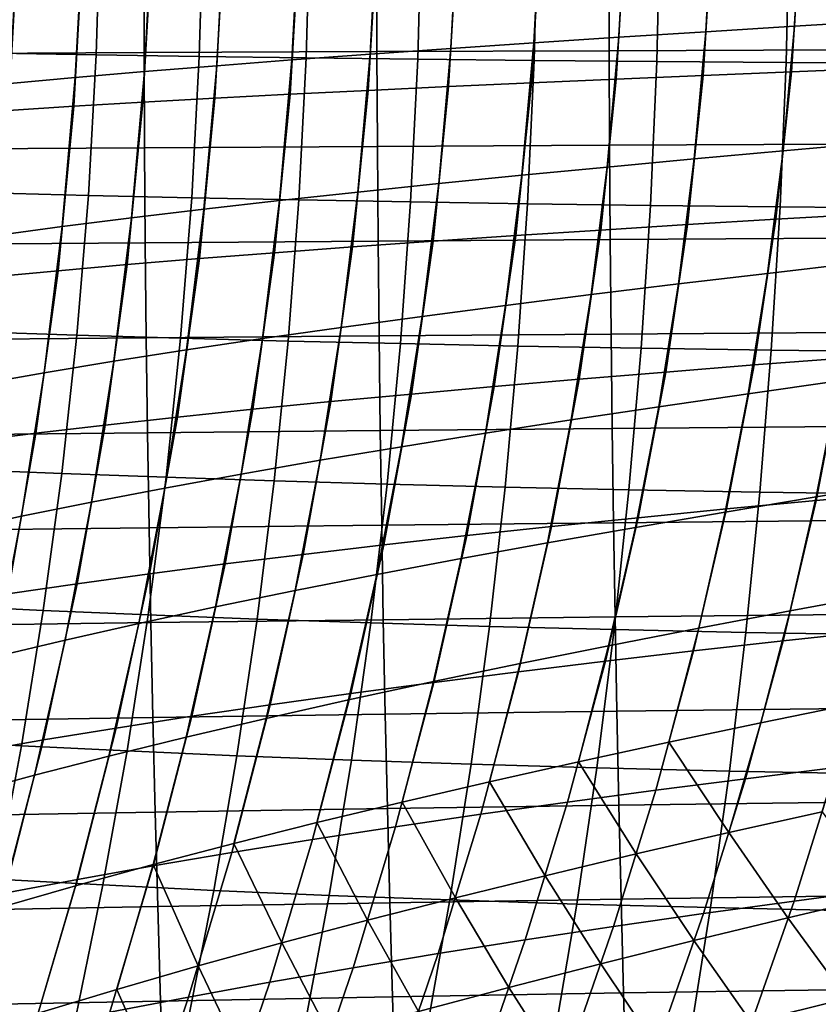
# Model space of a CAD drawing. Header units: metres. Extents: x -23 to 242, y -40 to 23.
# Tile 79 of 256: x 25 to 29, y -6 to -1. Entities that reach past the tile are written whole.
import ezdxf

# ---------------------------------------------------------------- set-up
doc = ezdxf.new("R2010")
doc.units = ezdxf.units.M
doc.layers.add('solid_10171013', color=7, linetype='CONTINUOUS')

msp = doc.modelspace()

# ---------------------------------------------------------------- linework, layer by layer
at = {"layer": 'solid_10171013'}
for points in [[(28.818359, -1.197361, 76.24263), (28.851051, -0.603338, 76.217354), (29.272406, -0.590446, 76.321579), (29.240198, -1.171986, 76.34626)], [(27.206137, -1.301577, 75.60424), (27.240896, -0.656241, 75.577171), (27.629725, -0.642816, 75.769989), (27.595512, -1.275118, 75.796692)], [(27.595512, -1.275118, 75.796692), (27.629725, -0.642816, 75.769989), (28.028463, -0.629524, 75.941284), (27.994774, -1.248929, 75.967575)], [(27.994774, -1.248929, 75.967575), (28.028463, -0.629524, 75.941284), (28.435986, -0.616365, 76.0905), (28.402803, -1.223009, 76.116318)], [(28.402803, -1.223009, 76.116318), (28.435986, -0.616365, 76.0905), (28.851051, -0.603338, 76.217354), (28.818359, -1.197361, 76.24263)], [(25.07394, -1.323345, 235.08168), (25.093935, -0.663164, 235.052353), (25.562357, -0.667117, 235.534775), (25.542871, -1.331214, 235.565521)], [(25.542871, -1.331214, 235.565521), (25.562357, -0.667117, 235.534775), (26.045435, -0.670791, 236.011078), (26.026508, -1.338536, 236.043167)], [(26.026508, -1.338536, 236.043167), (26.045435, -0.670791, 236.011078), (26.546602, -0.674191, 236.483505), (26.528284, -1.345319, 236.516907)], [(26.107986, -1.382557, 74.904678), (26.144569, -0.697306, 74.876778), (26.49725, -0.683486, 75.129852), (26.461309, -1.355298, 75.157516)], [(26.461309, -1.355298, 75.157516), (26.49725, -0.683486, 75.129852), (26.863049, -0.669798, 75.363556), (26.827715, -1.328304, 75.390938)], [(26.528284, -1.345319, 236.516907), (26.546602, -0.674191, 236.483505), (27.068907, -0.67731, 236.952866), (27.051235, -1.351548, 236.987488)], [(26.827715, -1.328304, 75.390938), (26.863049, -0.669798, 75.363556), (27.240896, -0.656241, 75.577171), (27.206137, -1.301577, 75.60424)], [(27.051235, -1.351548, 236.987488), (27.068907, -0.67731, 236.952866), (27.615353, -0.680143, 237.419785), (27.598364, -1.357212, 237.455505)], [(27.598364, -1.357212, 237.455505), (27.615353, -0.680143, 237.419785), (28.189156, -0.682684, 237.884842), (28.17288, -1.362297, 237.921555)], [(28.17288, -1.362297, 237.921555), (28.189156, -0.682684, 237.884842), (28.795752, -0.684922, 238.348114), (28.780209, -1.366781, 238.385696)], [(28.780209, -1.366781, 238.385696), (28.795752, -0.684922, 238.348114), (29.441938, -0.686848, 238.809448), (29.427134, -1.370643, 238.847748)], [(25.137127, -1.465915, 74.036934), (25.175913, -0.739551, 74.008476), (25.482836, -0.725339, 74.315369), (25.444834, -1.437867, 74.343666)], [(25.444834, -1.437867, 74.343666), (25.482836, -0.725339, 74.315369), (25.806076, -0.711257, 74.605042), (25.768805, -1.41008, 74.633156)], [(25.768805, -1.41008, 74.633156), (25.806076, -0.711257, 74.605042), (26.144569, -0.697306, 74.876778), (26.107986, -1.382557, 74.904678)], [(27.239672, -0.745577, 117.42141), (27.196207, -1.480172, 117.387009), (27.584738, -1.462499, 117.193626), (27.628246, -0.736752, 117.228241)], [(27.628246, -0.736752, 117.228241), (27.584738, -1.462499, 117.193626), (27.98307, -1.445107, 117.021828), (28.02669, -0.728062, 117.056602)], [(28.02669, -0.728062, 117.056602), (27.98307, -1.445107, 117.021828), (28.390078, -1.427997, 116.872208), (28.433868, -0.719507, 116.907051)], [(28.433868, -0.719507, 116.907051), (28.390078, -1.427997, 116.872208), (28.80452, -1.41117, 116.745064), (28.848543, -0.711088, 116.779892)], [(28.848543, -0.711088, 116.779892), (28.80452, -1.41117, 116.745064), (29.225142, -1.394627, 116.640678), (29.269453, -0.702805, 116.675377)], [(25.482325, -0.791719, 118.684898), (25.43803, -1.572709, 118.652199), (25.761505, -1.553649, 118.361832), (25.805485, -0.782222, 118.394913)], [(25.805485, -0.782222, 118.394913), (25.761505, -1.553649, 118.361832), (26.100128, -1.534864, 118.089394), (26.143871, -0.77286, 118.122849)], [(26.143871, -0.77286, 118.122849), (26.100128, -1.534864, 118.089394), (26.452833, -1.516356, 117.835625), (26.496412, -0.763631, 117.869438)], [(26.496412, -0.763631, 117.869438), (26.452833, -1.516356, 117.835625), (26.818548, -1.498125, 117.60125), (26.862036, -0.754537, 117.635384)], [(26.862036, -0.754537, 117.635384), (26.818548, -1.498125, 117.60125), (27.196207, -1.480172, 117.387009), (27.239672, -0.745577, 117.42141)], [(25.175453, -0.801349, 118.992073), (25.13077, -1.592044, 118.959763), (25.43803, -1.572709, 118.652199), (25.482325, -0.791719, 118.684898)], [(25.765669, -0.874858, 271.079224), (24.668758, -0.878149, 270.824463), (24.670334, -1.325886, 270.818726), (25.767105, -1.32089, 271.07373)], [(26.858845, -0.871869, 271.317566), (25.765669, -0.874858, 271.079224), (25.767105, -1.32089, 271.07373), (26.860168, -1.316349, 271.312286)], [(27.948179, -0.869164, 271.541077), (26.858845, -0.871869, 271.317566), (26.860168, -1.316349, 271.312286), (27.949417, -1.312233, 271.53595)], [(29.033564, -0.866723, 271.751312), (27.948179, -0.869164, 271.541077), (27.949417, -1.312233, 271.53595), (29.034737, -1.308512, 271.746246)], [(28.348843, -1.819766, 76.158409), (28.402803, -1.223009, 76.116318), (28.818359, -1.197361, 76.24263), (28.765211, -1.781911, 76.283882)], [(28.765211, -1.781911, 76.283882), (28.818359, -1.197361, 76.24263), (29.240198, -1.171986, 76.34626), (29.187849, -1.744478, 76.386559)], [(27.93998, -1.85804, 76.010414), (27.994774, -1.248929, 75.967575), (28.402803, -1.223009, 76.116318), (28.348843, -1.819766, 76.158409)], [(27.149576, -1.935834, 75.648308), (27.206137, -1.301577, 75.60424), (27.595512, -1.275118, 75.796692), (27.539852, -1.896731, 75.840187)], [(27.539852, -1.896731, 75.840187), (27.595512, -1.275118, 75.796692), (27.994774, -1.248929, 75.967575), (27.93998, -1.85804, 76.010414)], [(25.767105, -1.32089, 271.07373), (24.670334, -1.325886, 270.818726), (24.673025, -1.773753, 270.80957), (25.769594, -1.767043, 271.064972)], [(25.035828, -1.979633, 235.136627), (25.07394, -1.323345, 235.08168), (25.542871, -1.331214, 235.565521), (25.505869, -1.991357, 235.622818)], [(25.505869, -1.991357, 235.622818), (25.542871, -1.331214, 235.565521), (26.026508, -1.338536, 236.043167), (25.990728, -2.002277, 236.102753)], [(26.860168, -1.316349, 271.312286), (25.767105, -1.32089, 271.07373), (25.769594, -1.767043, 271.064972), (26.862488, -1.760937, 271.303833)], [(25.990728, -2.002277, 236.102753), (26.026508, -1.338536, 236.043167), (26.528284, -1.345319, 236.516907), (26.49382, -2.012402, 236.578629)], [(26.402802, -2.015268, 75.20253), (26.461309, -1.355298, 75.157516), (26.827715, -1.328304, 75.390938), (26.770206, -1.975347, 75.435516)], [(26.770206, -1.975347, 75.435516), (26.827715, -1.328304, 75.390938), (27.206137, -1.301577, 75.60424), (27.149576, -1.935834, 75.648308)], [(27.949417, -1.312233, 271.53595), (26.860168, -1.316349, 271.312286), (26.862488, -1.760937, 271.303833), (27.951597, -1.755395, 271.52774)], [(29.034737, -1.308512, 271.746246), (27.949417, -1.312233, 271.53595), (27.951597, -1.755395, 271.52774), (29.036806, -1.75038, 271.738251)], [(25.708107, -2.096319, 74.678902), (25.768805, -1.41008, 74.633156), (26.107986, -1.382557, 74.904678), (26.048416, -2.055593, 74.950081)], [(26.048416, -2.055593, 74.950081), (26.107986, -1.382557, 74.904678), (26.461309, -1.355298, 75.157516), (26.402802, -2.015268, 75.20253)], [(26.49382, -2.012402, 236.578629), (26.528284, -1.345319, 236.516907), (27.051235, -1.351548, 236.987488), (27.018167, -2.02171, 237.051208)], [(27.018167, -2.02171, 237.051208), (27.051235, -1.351548, 236.987488), (27.598364, -1.357212, 237.455505), (27.566755, -2.03018, 237.521057)], [(27.566755, -2.03018, 237.521057), (27.598364, -1.357212, 237.455505), (28.17288, -1.362297, 237.921555), (28.142771, -2.037791, 237.988724)], [(28.142771, -2.037791, 237.988724), (28.17288, -1.362297, 237.921555), (28.780209, -1.366781, 238.385696), (28.751621, -2.04451, 238.454285)], [(28.751621, -2.04451, 238.454285), (28.780209, -1.366781, 238.385696), (29.427134, -1.370643, 238.847748), (29.400057, -2.050302, 238.917526)], [(25.382931, -2.137443, 74.389717), (25.444834, -1.437867, 74.343666), (25.768805, -1.41008, 74.633156), (25.708107, -2.096319, 74.678902)], [(27.98307, -1.445107, 117.021828), (27.910049, -2.153642, 116.963913), (28.316912, -2.128117, 116.814293), (28.390078, -1.427997, 116.872208)], [(28.390078, -1.427997, 116.872208), (28.316912, -2.128117, 116.814293), (28.73114, -2.103041, 116.687286), (28.80452, -1.41117, 116.745064)], [(28.80452, -1.41117, 116.745064), (28.73114, -2.103041, 116.687286), (29.151491, -2.078418, 116.583191), (29.225142, -1.394627, 116.640678)], [(25.073935, -2.178963, 74.083267), (25.137127, -1.465915, 74.036934), (25.444834, -1.437867, 74.343666), (25.382931, -2.137443, 74.389717)], [(27.196207, -1.480172, 117.387009), (27.123257, -2.206031, 117.329453), (27.511791, -2.179615, 117.135834), (27.584738, -1.462499, 117.193626)], [(27.584738, -1.462499, 117.193626), (27.511791, -2.179615, 117.135834), (27.910049, -2.153642, 116.963913), (27.98307, -1.445107, 117.021828)], [(26.100128, -1.534864, 118.089394), (26.026644, -2.287908, 118.033005), (26.37962, -2.260181, 117.778786), (26.452833, -1.516356, 117.835625)], [(26.452833, -1.516356, 117.835625), (26.37962, -2.260181, 117.778786), (26.745512, -2.232888, 117.544014), (26.818548, -1.498125, 117.60125)], [(26.818548, -1.498125, 117.60125), (26.745512, -2.232888, 117.544014), (27.123257, -2.206031, 117.329453), (27.196207, -1.480172, 117.387009)], [(25.43803, -1.572709, 118.652199), (25.363701, -2.34465, 118.596825), (25.687649, -2.316065, 118.305939), (25.761505, -1.553649, 118.361832)], [(25.761505, -1.553649, 118.361832), (25.687649, -2.316065, 118.305939), (26.026644, -2.287908, 118.033005), (26.100128, -1.534864, 118.089394)], [(25.13077, -1.592044, 118.959763), (25.055855, -2.373658, 118.904922), (25.363701, -2.34465, 118.596825), (25.43803, -1.572709, 118.652199)], [(27.951597, -1.755395, 271.52774), (26.862488, -1.760937, 271.303833), (26.865829, -2.205541, 271.292053), (27.954744, -2.198566, 271.516357)], [(29.036806, -1.75038, 271.738251), (27.951597, -1.755395, 271.52774), (27.954744, -2.198566, 271.516357), (29.039787, -2.192248, 271.727142)], [(28.692684, -2.356833, 76.340431), (28.765211, -1.781911, 76.283882), (29.187849, -1.744478, 76.386559), (29.116432, -2.30778, 76.441818)], [(25.769594, -1.767043, 271.064972), (24.673025, -1.773753, 270.80957), (24.67687, -2.221647, 270.796814), (25.773167, -2.213218, 271.052734)], [(26.862488, -1.760937, 271.303833), (25.769594, -1.767043, 271.064972), (25.773167, -2.213218, 271.052734), (26.865829, -2.205541, 271.292053)], [(28.275185, -2.406471, 76.216103), (28.348843, -1.819766, 76.158409), (28.765211, -1.781911, 76.283882), (28.692684, -2.356833, 76.340431)], [(27.865164, -2.456688, 76.069122), (27.93998, -1.85804, 76.010414), (28.348843, -1.819766, 76.158409), (28.275185, -2.406471, 76.216103)], [(27.463837, -2.507478, 75.899788), (27.539852, -1.896731, 75.840187), (27.93998, -1.85804, 76.010414), (27.865164, -2.456688, 76.069122)], [(26.691629, -2.610755, 75.496605), (26.770206, -1.975347, 75.435516), (27.149576, -1.935834, 75.648308), (27.072309, -2.558836, 75.708702)], [(27.072309, -2.558836, 75.708702), (27.149576, -1.935834, 75.648308), (27.539852, -1.896731, 75.840187), (27.463837, -2.507478, 75.899788)], [(24.980057, -2.631116, 235.216553), (25.035828, -1.979633, 235.136627), (25.505869, -1.991357, 235.622818), (25.451799, -2.64661, 235.706024)], [(26.32284, -2.66323, 75.264236), (26.402802, -2.015268, 75.20253), (26.770206, -1.975347, 75.435516), (26.691629, -2.610755, 75.496605)], [(25.451799, -2.64661, 235.706024), (25.505869, -1.991357, 235.622818), (25.990728, -2.002277, 236.102753), (25.938528, -2.661056, 236.189102)], [(25.938528, -2.661056, 236.189102), (25.990728, -2.002277, 236.102753), (26.49382, -2.012402, 236.578629), (26.443632, -2.674459, 236.667953)], [(25.966986, -2.716255, 75.012337), (26.048416, -2.055593, 74.950081), (26.402802, -2.015268, 75.20253), (26.32284, -2.66323, 75.264236)], [(26.443632, -2.674459, 236.667953), (26.49382, -2.012402, 236.578629), (27.018167, -2.02171, 237.051208), (26.970106, -2.686791, 237.143295)], [(26.970106, -2.686791, 237.143295), (27.018167, -2.02171, 237.051208), (27.566755, -2.03018, 237.521057), (27.520905, -2.698022, 237.615662)], [(27.520905, -2.698022, 237.615662), (27.566755, -2.03018, 237.521057), (28.142771, -2.037791, 237.988724), (28.09919, -2.708122, 238.085587)], [(25.625118, -2.769824, 74.741646), (25.708107, -2.096319, 74.678902), (26.048416, -2.055593, 74.950081), (25.966986, -2.716255, 75.012337)], [(28.09919, -2.708122, 238.085587), (28.142771, -2.037791, 237.988724), (28.751621, -2.04451, 238.454285), (28.710327, -2.717043, 238.553101)], [(28.73114, -2.103041, 116.687286), (28.62921, -2.786827, 116.606964), (29.049332, -2.754352, 116.503326), (29.151491, -2.078418, 116.583191)], [(28.710327, -2.717043, 238.553101), (28.751621, -2.04451, 238.454285), (29.400057, -2.050302, 238.917526), (29.361021, -2.724739, 239.018005)], [(25.298277, -2.82393, 74.452911), (25.382931, -2.137443, 74.389717), (25.708107, -2.096319, 74.678902), (25.625118, -2.769824, 74.741646)], [(28.316912, -2.128117, 116.814293), (28.215151, -2.819953, 116.733719), (28.62921, -2.786827, 116.606964), (28.73114, -2.103041, 116.687286)], [(24.987505, -2.878568, 74.146873), (25.073935, -2.178963, 74.083267), (25.382931, -2.137443, 74.389717), (25.298277, -2.82393, 74.452911)], [(27.511791, -2.179615, 117.135834), (27.410152, -2.888131, 117.05529), (27.80839, -2.853724, 116.883278), (27.910049, -2.153642, 116.963913)], [(27.910049, -2.153642, 116.963913), (27.80839, -2.853724, 116.883278), (28.215151, -2.819953, 116.733719), (28.316912, -2.128117, 116.814293)], [(25.773167, -2.213218, 271.052734), (24.67687, -2.221647, 270.796814), (24.68191, -2.669464, 270.780273), (25.777857, -2.659319, 271.036865)], [(26.865829, -2.205541, 271.292053), (25.773167, -2.213218, 271.052734), (25.777857, -2.659319, 271.036865), (26.870218, -2.65007, 271.276764)], [(26.745512, -2.232888, 117.544014), (26.643639, -2.958825, 117.464066), (27.021551, -2.923167, 117.249146), (27.123257, -2.206031, 117.329453)], [(27.954744, -2.198566, 271.516357), (26.865829, -2.205541, 271.292053), (26.870218, -2.65007, 271.276764), (27.958874, -2.641662, 271.501556)], [(27.123257, -2.206031, 117.329453), (27.021551, -2.923167, 117.249146), (27.410152, -2.888131, 117.05529), (27.511791, -2.179615, 117.135834)], [(29.039787, -2.192248, 271.727142), (27.954744, -2.198566, 271.516357), (27.958874, -2.641662, 271.501556), (29.043699, -2.634037, 271.712769)], [(26.026644, -2.287908, 118.033005), (25.924112, -3.031976, 117.954048), (26.277475, -2.995097, 117.699287), (26.37962, -2.260181, 117.778786)], [(26.37962, -2.260181, 117.778786), (26.277475, -2.995097, 117.699287), (26.643639, -2.958825, 117.464066), (26.745512, -2.232888, 117.544014)], [(25.687649, -2.316065, 118.305939), (25.584608, -3.069453, 118.227577), (25.924112, -3.031976, 117.954048), (26.026644, -2.287908, 118.033005)], [(28.601851, -2.921969, 76.411629), (28.692684, -2.356833, 76.340431), (29.116432, -2.30778, 76.441818), (29.027021, -2.86175, 76.511414)], [(25.055855, -2.373658, 118.904922), (24.951384, -3.146177, 118.827873), (25.260015, -3.107523, 118.519112), (25.363701, -2.34465, 118.596825)], [(25.363701, -2.34465, 118.596825), (25.260015, -3.107523, 118.519112), (25.584608, -3.069453, 118.227577), (25.687649, -2.316065, 118.305939)], [(28.182907, -2.982956, 76.288727), (28.275185, -2.406471, 76.216103), (28.692684, -2.356833, 76.340431), (28.601851, -2.921969, 76.411629)], [(27.771408, -3.044698, 76.143013), (27.865164, -2.456688, 76.069122), (28.275185, -2.406471, 76.216103), (28.182907, -2.982956, 76.288727)], [(27.368553, -3.107186, 75.974808), (27.463837, -2.507478, 75.899788), (27.865164, -2.456688, 76.069122), (27.771408, -3.044698, 76.143013)], [(26.975433, -3.170409, 75.784729), (27.072309, -2.558836, 75.708702), (27.463837, -2.507478, 75.899788), (27.368553, -3.107186, 75.974808)], [(26.593082, -3.234357, 75.573532), (26.691629, -2.610755, 75.496605), (27.072309, -2.558836, 75.708702), (26.975433, -3.170409, 75.784729)], [(24.907091, -3.276881, 235.320831), (24.980057, -2.631116, 235.216553), (25.451799, -2.64661, 235.706024), (25.381113, -3.296039, 235.814484)], [(26.222534, -3.29902, 75.341965), (26.32284, -2.66323, 75.264236), (26.691629, -2.610755, 75.496605), (26.593082, -3.234357, 75.573532)], [(29.043699, -2.634037, 271.712769), (27.958874, -2.641662, 271.501556), (27.964012, -3.084596, 271.483185), (29.048555, -3.075669, 271.694946)], [(25.777857, -2.659319, 271.036865), (24.68191, -2.669464, 270.780273), (24.688179, -3.1171, 270.759705), (25.783693, -3.105247, 271.01712)], [(25.381113, -3.296039, 235.814484), (25.451799, -2.64661, 235.706024), (25.938528, -2.661056, 236.189102), (25.870346, -3.313912, 236.301559)], [(26.870218, -2.65007, 271.276764), (25.777857, -2.659319, 271.036865), (25.783693, -3.105247, 271.01712), (26.875681, -3.094434, 271.257751)], [(25.86482, -3.364386, 75.09079), (25.966986, -2.716255, 75.012337), (26.32284, -2.66323, 75.264236), (26.222534, -3.29902, 75.341965)], [(25.870346, -3.313912, 236.301559), (25.938528, -2.661056, 236.189102), (26.443632, -2.674459, 236.667953), (26.378139, -3.330508, 236.78418)], [(26.378139, -3.330508, 236.78418), (26.443632, -2.674459, 236.667953), (26.970106, -2.686791, 237.143295), (26.907452, -3.345787, 237.263016)], [(27.958874, -2.641662, 271.501556), (26.870218, -2.65007, 271.276764), (26.875681, -3.094434, 271.257751), (27.964012, -3.084596, 271.483185)], [(25.520971, -3.430445, 74.820755), (25.625118, -2.769824, 74.741646), (25.966986, -2.716255, 75.012337), (25.86482, -3.364386, 75.09079)], [(26.907452, -3.345787, 237.263016), (26.970106, -2.686791, 237.143295), (27.520905, -2.698022, 237.615662), (27.461197, -3.35971, 237.738571)], [(27.461197, -3.35971, 237.738571), (27.520905, -2.698022, 237.615662), (28.09919, -2.708122, 238.085587), (28.042496, -3.37224, 238.211349)], [(28.042496, -3.37224, 238.211349), (28.09919, -2.708122, 238.085587), (28.710327, -2.717043, 238.553101), (28.65666, -3.383314, 238.681351)], [(28.65666, -3.383314, 238.681351), (28.710327, -2.717043, 238.553101), (29.361021, -2.724739, 239.018005), (29.310339, -3.392873, 239.148361)], [(29.049332, -2.754352, 116.503326), (28.920044, -3.422637, 116.401779), (29.344809, -3.38351, 116.322449), (29.474283, -2.722536, 116.423119)], [(25.192024, -3.497188, 74.532623), (25.298277, -2.82393, 74.452911), (25.625118, -2.769824, 74.741646), (25.520971, -3.430445, 74.820755)], [(28.62921, -2.786827, 116.606964), (28.500061, -3.462663, 116.504807), (28.920044, -3.422637, 116.401779), (29.049332, -2.754352, 116.503326)], [(28.215151, -2.819953, 116.733719), (28.086086, -3.503573, 116.631195), (28.500061, -3.462663, 116.504807), (28.62921, -2.786827, 116.606964)], [(28.920687, -3.406245, 76.594688), (29.027021, -2.86175, 76.511414), (29.457205, -2.802308, 76.587799), (29.352592, -3.336313, 76.668961)], [(24.879004, -3.564602, 74.227165), (24.987505, -2.878568, 74.146873), (25.298277, -2.82393, 74.452911), (25.192024, -3.497188, 74.532623)], [(27.410152, -2.888131, 117.05529), (27.281029, -3.587991, 116.952675), (27.679338, -3.545354, 116.780609), (27.80839, -2.853724, 116.883278)], [(27.80839, -2.853724, 116.883278), (27.679338, -3.545354, 116.780609), (28.086086, -3.503573, 116.631195), (28.215151, -2.819953, 116.733719)], [(28.493788, -3.477165, 76.496796), (28.601851, -2.921969, 76.411629), (29.027021, -2.86175, 76.511414), (28.920687, -3.406245, 76.594688)], [(27.021551, -2.923167, 117.249146), (26.892256, -3.631469, 117.146751), (27.281029, -3.587991, 116.952675), (27.410152, -2.888131, 117.05529)], [(26.643639, -2.958825, 117.464066), (26.514063, -3.675776, 117.36203), (26.892256, -3.631469, 117.146751), (27.021551, -2.923167, 117.249146)], [(28.073093, -3.549055, 76.375595), (28.182907, -2.982956, 76.288727), (28.601851, -2.921969, 76.411629), (28.493788, -3.477165, 76.496796)], [(25.924112, -3.031976, 117.954048), (25.793596, -3.766815, 117.853088), (26.147495, -3.720896, 117.597748), (26.277475, -2.995097, 117.699287)], [(26.277475, -2.995097, 117.699287), (26.147495, -3.720896, 117.597748), (26.514063, -3.675776, 117.36203), (26.643639, -2.958825, 117.464066)], [(27.6598, -3.621899, 76.231407), (27.771408, -3.044698, 76.143013), (28.182907, -2.982956, 76.288727), (28.073093, -3.549055, 76.375595)], [(25.584608, -3.069453, 118.227577), (25.453407, -3.81352, 118.127281), (25.793596, -3.766815, 117.853088), (25.924112, -3.031976, 117.954048)], [(27.255093, -3.695679, 76.064568), (27.368553, -3.107186, 75.974808), (27.771408, -3.044698, 76.143013), (27.6598, -3.621899, 76.231407)], [(25.260015, -3.107523, 118.519112), (25.127974, -3.860996, 118.419525), (25.453407, -3.81352, 118.127281), (25.584608, -3.069453, 118.227577)], [(26.875681, -3.094434, 271.257751), (25.783693, -3.105247, 271.01712), (25.790712, -3.550905, 270.993317), (26.882244, -3.53854, 271.234833)], [(27.964012, -3.084596, 271.483185), (26.875681, -3.094434, 271.257751), (26.882244, -3.53854, 271.234833), (27.970177, -3.527285, 271.46106)], [(29.048555, -3.075669, 271.694946), (27.964012, -3.084596, 271.483185), (27.970177, -3.527285, 271.46106), (29.054373, -3.517066, 271.673492)], [(25.783693, -3.105247, 271.01712), (24.688179, -3.1171, 270.759705), (24.695719, -3.564453, 270.734894), (25.790712, -3.550905, 270.993317)], [(24.951384, -3.146177, 118.827873), (24.818331, -3.909228, 118.729019), (25.127974, -3.860996, 118.419525), (25.260015, -3.107523, 118.519112)], [(26.860044, -3.770379, 75.875717), (26.975433, -3.170409, 75.784729), (27.368553, -3.107186, 75.974808), (27.255093, -3.695679, 76.064568)], [(26.475676, -3.845981, 75.665619), (26.593082, -3.234357, 75.573532), (26.975433, -3.170409, 75.784729), (26.860044, -3.770379, 75.875717)], [(26.103001, -3.922469, 75.435051), (26.222534, -3.29902, 75.341965), (26.593082, -3.234357, 75.573532), (26.475676, -3.845981, 75.665619)], [(24.81739, -3.916019, 235.448837), (24.907091, -3.276881, 235.320831), (25.381113, -3.296039, 235.814484), (25.294264, -3.938708, 235.947525)], [(25.294264, -3.938708, 235.947525), (25.381113, -3.296039, 235.814484), (25.870346, -3.313912, 236.301559), (25.786619, -3.959888, 236.439407)], [(25.74304, -3.999826, 75.184792), (25.86482, -3.364386, 75.09079), (26.222534, -3.29902, 75.341965), (26.103001, -3.922469, 75.435051)], [(25.786619, -3.959888, 236.439407), (25.870346, -3.313912, 236.301559), (26.378139, -3.330508, 236.78418), (26.297762, -3.979565, 236.926575)], [(25.396809, -4.078034, 74.915596), (25.520971, -3.430445, 74.820755), (25.86482, -3.364386, 75.09079), (25.74304, -3.999826, 75.184792)], [(26.297762, -3.979565, 236.926575), (26.378139, -3.330508, 236.78418), (26.907452, -3.345787, 237.263016), (26.830603, -3.997693, 237.409622)], [(26.830603, -3.997693, 237.409622), (26.907452, -3.345787, 237.263016), (27.461197, -3.35971, 237.738571), (27.388008, -4.01422, 237.889038)], [(27.388008, -4.01422, 237.889038), (27.461197, -3.35971, 237.738571), (28.042496, -3.37224, 238.211349), (27.973043, -4.029099, 238.36525)], [(27.973043, -4.029099, 238.36525), (28.042496, -3.37224, 238.211349), (28.65666, -3.383314, 238.681351), (28.59096, -4.042257, 238.838257)], [(28.798502, -3.941124, 76.69101), (28.920687, -3.406245, 76.594688), (29.352592, -3.336313, 76.668961), (29.232433, -3.861212, 76.762871)], [(28.369572, -4.022263, 76.595284), (28.493788, -3.477165, 76.496796), (28.920687, -3.406245, 76.594688), (28.798502, -3.941124, 76.69101)], [(28.59096, -4.042257, 238.838257), (28.65666, -3.383314, 238.681351), (29.310339, -3.392873, 239.148361), (29.248325, -4.053619, 239.307816)], [(28.920044, -3.422637, 116.401779), (28.765631, -4.081706, 116.279594), (29.190378, -4.035629, 116.201332), (29.344809, -3.38351, 116.322449)], [(25.065323, -4.157077, 74.628258), (25.192024, -3.497188, 74.532623), (25.520971, -3.430445, 74.820755), (25.396809, -4.078034, 74.915596)], [(28.086086, -3.503573, 116.631195), (27.931581, -4.177379, 116.507759), (28.345631, -4.128964, 116.381859), (28.500061, -3.462663, 116.504807)], [(28.500061, -3.462663, 116.504807), (28.345631, -4.128964, 116.381859), (28.765631, -4.081706, 116.279594), (28.920044, -3.422637, 116.401779)], [(24.749596, -4.236938, 74.32354), (24.879004, -3.564602, 74.227165), (25.192024, -3.497188, 74.532623), (25.065323, -4.157077, 74.628258)], [(27.679338, -3.545354, 116.780609), (27.524687, -4.226927, 116.656937), (27.931581, -4.177379, 116.507759), (28.086086, -3.503573, 116.631195)], [(27.946819, -4.104603, 76.476044), (28.073093, -3.549055, 76.375595), (28.493788, -3.477165, 76.496796), (28.369572, -4.022263, 76.595284)], [(25.790712, -3.550905, 270.993317), (24.695719, -3.564453, 270.734894), (24.704567, -4.011419, 270.705658), (25.798944, -3.996196, 270.965271)], [(26.882244, -3.53854, 271.234833), (25.790712, -3.550905, 270.993317), (25.798944, -3.996196, 270.965271), (26.889931, -3.982298, 271.207855)], [(27.970177, -3.527285, 271.46106), (26.882244, -3.53854, 271.234833), (26.889931, -3.982298, 271.207855), (27.977388, -3.969643, 271.434998)], [(27.281029, -3.587991, 116.952675), (27.126143, -4.277585, 116.828972), (27.524687, -4.226927, 116.656937), (27.679338, -3.545354, 116.780609)], [(27.531422, -4.188118, 76.333618), (27.6598, -3.621899, 76.231407), (28.073093, -3.549055, 76.375595), (27.946819, -4.104603, 76.476044)], [(29.054373, -3.517066, 271.673492), (27.970177, -3.527285, 271.46106), (27.977388, -3.969643, 271.434998), (29.061171, -3.958148, 271.648285)], [(26.892256, -3.631469, 117.146751), (26.737028, -4.329327, 117.023209), (27.126143, -4.277585, 116.828972), (27.281029, -3.587991, 116.952675)], [(26.514063, -3.675776, 117.36203), (26.358374, -4.382132, 117.238815), (26.737028, -4.329327, 117.023209), (26.892256, -3.631469, 117.146751)], [(27.124542, -4.272782, 76.168381), (27.255093, -3.695679, 76.064568), (27.6598, -3.621899, 76.231407), (27.531422, -4.188118, 76.333618)], [(26.147495, -3.720896, 117.597748), (25.991207, -4.435974, 117.474991), (26.358374, -4.382132, 117.238815), (26.514063, -3.675776, 117.36203)], [(26.727238, -4.35857, 75.98098), (26.860044, -3.770379, 75.875717), (27.255093, -3.695679, 76.064568), (27.124542, -4.272782, 76.168381)], [(25.793596, -3.766815, 117.853088), (25.63656, -4.49083, 117.730904), (25.991207, -4.435974, 117.474991), (26.147495, -3.720896, 117.597748)], [(25.453407, -3.81352, 118.127281), (25.295456, -4.546677, 118.005745), (25.63656, -4.49083, 117.730904), (25.793596, -3.766815, 117.853088)], [(26.340508, -4.445455, 75.772202), (26.475676, -3.845981, 75.665619), (26.860044, -3.770379, 75.875717), (26.727238, -4.35857, 75.98098)], [(25.127974, -3.860996, 118.419525), (24.968925, -4.60349, 118.298706), (25.295456, -4.546677, 118.005745), (25.453407, -3.81352, 118.127281)], [(25.965353, -4.533413, 75.542839), (26.103001, -3.922469, 75.435051), (26.475676, -3.845981, 75.665619), (26.340508, -4.445455, 75.772202)], [(28.66151, -4.466294, 76.799767), (28.798502, -3.941124, 76.69101), (29.232433, -3.861212, 76.762871), (29.097769, -4.376929, 76.868958)], [(24.711418, -4.547616, 235.59993), (24.81739, -3.916019, 235.448837), (25.294264, -3.938708, 235.947525), (25.191698, -4.573682, 236.104492)], [(25.60277, -4.622416, 75.293686), (25.74304, -3.999826, 75.184792), (26.103001, -3.922469, 75.435051), (25.965353, -4.533413, 75.542839)], [(25.191698, -4.573682, 236.104492), (25.294264, -3.938708, 235.947525), (25.786619, -3.959888, 236.439407), (25.687782, -4.598025, 236.60199)], [(25.687782, -4.598025, 236.60199), (25.786619, -3.959888, 236.439407), (26.297762, -3.979565, 236.926575), (26.202921, -4.620651, 237.094437)], [(27.977388, -3.969643, 271.434998), (26.889931, -3.982298, 271.207855), (26.898769, -4.425616, 271.176605), (27.985668, -4.411585, 271.404877)], [(29.061171, -3.958148, 271.648285), (27.977388, -3.969643, 271.434998), (27.985668, -4.411585, 271.404877), (29.068962, -4.398839, 271.619141)], [(28.230249, -4.557158, 76.706474), (28.369572, -4.022263, 76.595284), (28.798502, -3.941124, 76.69101), (28.66151, -4.466294, 76.799767)], [(25.798944, -3.996196, 270.965271), (24.704567, -4.011419, 270.705658), (24.714766, -4.457893, 270.671814), (25.808418, -4.441021, 270.93277)], [(25.253761, -4.712441, 75.025536), (25.396809, -4.078034, 74.915596), (25.74304, -3.999826, 75.184792), (25.60277, -4.622416, 75.293686)], [(26.889931, -3.982298, 271.207855), (25.798944, -3.996196, 270.965271), (25.808418, -4.441021, 270.93277), (26.898769, -4.425616, 271.176605)], [(26.202921, -4.620651, 237.094437), (26.297762, -3.979565, 236.926575), (26.830603, -3.997693, 237.409622), (26.739965, -4.641504, 237.582397)], [(26.739965, -4.641504, 237.582397), (26.830603, -3.997693, 237.409622), (27.388008, -4.01422, 237.889038), (27.301722, -4.660523, 238.066284)], [(27.301722, -4.660523, 238.066284), (27.388008, -4.01422, 237.889038), (27.973043, -4.029099, 238.36525), (27.891197, -4.677653, 238.546494)], [(27.805136, -4.649482, 76.589439), (27.946819, -4.104603, 76.476044), (28.369572, -4.022263, 76.595284), (28.230249, -4.557158, 76.706474)], [(27.891197, -4.677653, 238.546494), (27.973043, -4.029099, 238.36525), (28.59096, -4.042257, 238.838257), (28.513559, -4.692806, 239.022995)], [(28.513559, -4.692806, 239.022995), (28.59096, -4.042257, 238.838257), (29.248325, -4.053619, 239.307816), (29.175297, -4.705894, 239.495544)], [(28.765631, -4.081706, 116.279594), (28.58864, -4.728903, 116.138107), (29.01363, -4.676215, 116.061104), (29.190378, -4.035629, 116.201332)], [(24.919323, -4.80346, 74.739182), (25.065323, -4.157077, 74.628258), (25.396809, -4.078034, 74.915596), (25.253761, -4.712441, 75.025536)], [(27.387327, -4.743231, 76.44902), (27.531422, -4.188118, 76.333618), (27.946819, -4.104603, 76.476044), (27.805136, -4.649482, 76.589439)], [(28.345631, -4.128964, 116.381859), (28.168367, -4.783102, 116.239449), (28.58864, -4.728903, 116.138107), (28.765631, -4.081706, 116.279594)], [(27.931581, -4.177379, 116.507759), (27.753994, -4.838773, 116.364716), (28.168367, -4.783102, 116.239449), (28.345631, -4.128964, 116.381859)], [(26.977962, -4.838367, 76.285614), (27.124542, -4.272782, 76.168381), (27.531422, -4.188118, 76.333618), (27.387327, -4.743231, 76.44902)], [(27.524687, -4.226927, 116.656937), (27.346703, -4.895881, 116.513519), (27.753994, -4.838773, 116.364716), (27.931581, -4.177379, 116.507759)], [(27.126143, -4.277585, 116.828972), (26.947666, -4.954388, 116.685417), (27.346703, -4.895881, 116.513519), (27.524687, -4.226927, 116.656937)], [(26.737028, -4.329327, 117.023209), (26.557951, -5.014258, 116.8797), (26.947666, -4.954388, 116.685417), (27.126143, -4.277585, 116.828972)], [(26.578079, -4.934852, 76.099884), (26.727238, -4.35857, 75.98098), (27.124542, -4.272782, 76.168381), (26.977962, -4.838367, 76.285614)], [(26.358374, -4.382132, 117.238815), (26.178564, -5.075454, 117.095543), (26.557951, -5.014258, 116.8797), (26.737028, -4.329327, 117.023209)], [(25.991207, -4.435974, 117.474991), (25.81052, -5.137938, 117.332085), (26.178564, -5.075454, 117.095543), (26.358374, -4.382132, 117.238815)], [(26.188656, -5.03265, 75.892647), (26.340508, -4.445455, 75.772202), (26.727238, -4.35857, 75.98098), (26.578079, -4.934852, 76.099884)], [(28.510582, -4.981967, 76.920624), (28.66151, -4.466294, 76.799767), (29.097769, -4.376929, 76.868958), (28.949465, -4.88369, 76.986885)], [(25.63656, -4.49083, 117.730904), (25.454826, -5.201676, 117.588486), (25.81052, -5.137938, 117.332085), (25.991207, -4.435974, 117.474991)], [(26.898769, -4.425616, 271.176605), (25.808418, -4.441021, 270.93277), (25.819166, -4.8853, 270.89566), (26.908781, -4.868419, 271.14093)], [(27.985668, -4.411585, 271.404877), (26.898769, -4.425616, 271.176605), (26.908781, -4.868419, 271.14093), (27.995033, -4.853043, 271.370483)], [(29.068962, -4.398839, 271.619141), (27.985668, -4.411585, 271.404877), (27.995033, -4.853043, 271.370483), (29.077761, -4.839074, 271.585907)], [(25.808418, -4.441021, 270.93277), (24.714766, -4.457893, 270.671814), (24.726345, -4.903788, 270.633118), (25.819166, -4.8853, 270.89566)], [(25.810671, -5.131724, 75.664711), (25.965353, -4.533413, 75.542839), (26.340508, -4.445455, 75.772202), (26.188656, -5.03265, 75.892647)], [(28.230249, -4.557158, 76.706474), (28.66151, -4.466294, 76.799767), (28.510582, -4.981967, 76.920624)], [(25.295456, -4.546677, 118.005745), (25.112494, -5.26663, 117.863907), (25.454826, -5.201676, 117.588486), (25.63656, -4.49083, 117.730904)], [(24.589636, -5.170762, 235.773483), (24.711418, -4.547616, 235.59993), (25.191698, -4.573682, 236.104492), (25.07387, -5.200026, 236.284729)], [(24.968925, -4.60349, 118.298706), (24.784533, -5.332762, 118.157494), (25.112494, -5.26663, 117.863907), (25.295456, -4.546677, 118.005745)], [(25.07387, -5.200026, 236.284729), (25.191698, -4.573682, 236.104492), (25.687782, -4.598025, 236.60199), (25.574274, -5.227364, 236.78862)], [(25.445105, -5.232036, 75.416893), (25.60277, -4.622416, 75.293686), (25.965353, -4.533413, 75.542839), (25.810671, -5.131724, 75.664711)], [(27.805136, -4.649482, 76.589439), (28.230249, -4.557158, 76.706474), (28.510582, -4.981967, 76.920624), (28.076689, -5.082047, 76.830009)], [(25.574274, -5.227364, 236.78862), (25.687782, -4.598025, 236.60199), (26.202921, -4.620651, 237.094437), (26.094038, -5.252783, 237.287064)], [(26.094038, -5.252783, 237.287064), (26.202921, -4.620651, 237.094437), (26.739965, -4.641504, 237.582397), (26.635939, -5.276216, 237.780594)], [(25.092934, -5.333549, 75.150002), (25.253761, -4.712441, 75.025536), (25.60277, -4.622416, 75.293686), (25.445105, -5.232036, 75.416893)], [(26.635939, -5.276216, 237.780594), (26.739965, -4.641504, 237.582397), (27.301722, -4.660523, 238.066284), (27.202719, -5.297595, 238.269577)], [(27.202719, -5.297595, 238.269577), (27.301722, -4.660523, 238.066284), (27.891197, -4.677653, 238.546494), (27.797312, -5.316854, 238.754333)], [(27.387327, -4.743231, 76.44902), (27.805136, -4.649482, 76.589439), (28.076689, -5.082047, 76.830009), (27.648914, -5.183878, 76.715431)], [(29.01363, -4.676215, 116.061104), (28.817062, -5.302761, 115.903), (29.24617, -5.245706, 115.852539), (29.44215, -4.625072, 116.008835)], [(24.755138, -5.436225, 74.864853), (24.919323, -4.80346, 74.739182), (25.253761, -4.712441, 75.025536), (25.092934, -5.333549, 75.150002)], [(27.797312, -5.316854, 238.754333), (27.891197, -4.677653, 238.546494), (28.513559, -4.692806, 239.022995), (28.424801, -5.333895, 239.234818)], [(28.58864, -4.728903, 116.138107), (28.391485, -5.361758, 115.978561), (28.817062, -5.302761, 115.903), (29.01363, -4.676215, 116.061104)], [(28.424801, -5.333895, 239.234818), (28.513559, -4.692806, 239.022995), (29.175297, -4.705894, 239.495544), (29.091568, -5.348614, 239.710754)], [(26.977962, -4.838367, 76.285614), (27.387327, -4.743231, 76.44902), (27.648914, -5.183878, 76.715431), (27.22839, -5.287409, 76.577263)], [(28.168367, -4.783102, 116.239449), (27.9706, -5.422644, 116.078796), (28.391485, -5.361758, 115.978561), (28.58864, -4.728903, 116.138107)], [(27.753994, -4.838773, 116.364716), (27.555567, -5.485364, 116.203262), (27.9706, -5.422644, 116.078796), (28.168367, -4.783102, 116.239449)], [(26.578079, -4.934852, 76.099884), (26.977962, -4.838367, 76.285614), (27.22839, -5.287409, 76.577263), (26.816229, -5.392591, 76.415932)], [(27.346703, -4.895881, 116.513519), (27.147545, -5.549867, 116.351517), (27.555567, -5.485364, 116.203262), (27.753994, -4.838773, 116.364716)], [(29.077761, -4.839074, 271.585907), (27.995033, -4.853043, 271.370483), (28.005493, -5.294002, 271.331696), (29.087574, -5.278843, 271.548462)], [(25.819166, -4.8853, 270.89566), (24.726345, -4.903788, 270.633118), (24.73933, -5.349067, 270.589478), (25.831202, -5.329005, 270.85379)], [(26.908781, -4.868419, 271.14093), (25.819166, -4.8853, 270.89566), (25.831202, -5.329005, 270.85379), (26.919979, -5.310686, 271.100677)], [(26.947666, -4.954388, 116.685417), (26.747683, -5.616098, 116.523109), (27.147545, -5.549867, 116.351517), (27.346703, -4.895881, 116.513519)], [(27.995033, -4.853043, 271.370483), (26.908781, -4.868419, 271.14093), (26.919979, -5.310686, 271.100677), (28.005493, -5.294002, 271.331696)], [(28.510582, -4.981967, 76.920624), (28.949465, -4.88369, 76.986885), (29.234016, -5.277401, 77.154503), (28.788324, -5.381832, 77.116432)], [(26.188656, -5.03265, 75.892647), (26.578079, -4.934852, 76.099884), (26.816229, -5.392591, 76.415932), (26.413446, -5.499369, 76.232124)], [(26.557951, -5.014258, 116.8797), (26.357025, -5.684005, 116.717293), (26.747683, -5.616098, 116.523109), (26.947666, -4.954388, 116.685417)], [(28.076689, -5.082047, 76.830009), (28.510582, -4.981967, 76.920624), (28.788324, -5.381832, 77.116432), (28.346518, -5.488469, 77.053352)], [(25.810671, -5.131724, 75.664711), (26.188656, -5.03265, 75.892647), (26.413446, -5.499369, 76.232124), (26.021, -5.607695, 76.026672)], [(26.178564, -5.075454, 117.095543), (25.976559, -5.753535, 116.933197), (26.357025, -5.684005, 116.717293), (26.557951, -5.014258, 116.8797)], [(25.81052, -5.137938, 117.332085), (25.607277, -5.824634, 117.169952), (25.976559, -5.753535, 116.933197), (26.178564, -5.075454, 117.095543)], [(27.648914, -5.183878, 76.715431), (28.076689, -5.082047, 76.830009), (28.346518, -5.488469, 77.053352), (27.909695, -5.597244, 76.96566)], [(25.454826, -5.201676, 117.588486), (25.250168, -5.897249, 117.426682), (25.607277, -5.824634, 117.169952), (25.81052, -5.137938, 117.332085)], [(25.270933, -5.828782, 75.554176), (25.445105, -5.232036, 75.416893), (25.810671, -5.131724, 75.664711), (25.639843, -5.717516, 75.800415)], [(25.639843, -5.717516, 75.800415), (25.810671, -5.131724, 75.664711), (26.021, -5.607695, 76.026672)], [(25.112494, -5.26663, 117.863907), (24.906219, -5.971328, 117.702507), (25.250168, -5.897249, 117.426682), (25.454826, -5.201676, 117.588486)], [(24.941229, -5.816804, 236.487579), (25.07387, -5.200026, 236.284729), (25.574274, -5.227364, 236.78862), (25.446531, -5.846947, 236.998581)], [(27.22839, -5.287409, 76.577263), (27.648914, -5.183878, 76.715431), (27.909695, -5.597244, 76.96566), (27.47896, -5.708088, 76.853783)], [(24.915226, -5.94144, 75.288795), (25.092934, -5.333549, 75.150002), (25.445105, -5.232036, 75.416893), (25.270933, -5.828782, 75.554176)], [(25.446531, -5.846947, 236.998581), (25.574274, -5.227364, 236.78862), (26.094038, -5.252783, 237.287064), (25.971529, -5.874979, 237.503738)], [(25.971529, -5.874979, 237.503738), (26.094038, -5.252783, 237.287064), (26.635939, -5.276216, 237.780594), (26.518925, -5.900825, 238.003479)], [(28.817062, -5.302761, 115.903), (28.602919, -5.913382, 115.728104), (29.033043, -5.850739, 115.679634), (29.24617, -5.245706, 115.852539)], [(26.919979, -5.310686, 271.100677), (25.831202, -5.329005, 270.85379), (25.844538, -5.77212, 270.807037), (26.932369, -5.75241, 271.055725)], [(26.518925, -5.900825, 238.003479), (26.635939, -5.276216, 237.780594), (27.202719, -5.297595, 238.269577), (27.091379, -5.924408, 238.498138)], [(26.816229, -5.392591, 76.415932), (27.22839, -5.287409, 76.577263), (27.47896, -5.708088, 76.853783), (27.055414, -5.820936, 76.718124)], [(28.005493, -5.294002, 271.331696), (26.919979, -5.310686, 271.100677), (26.932369, -5.75241, 271.055725), (28.017052, -5.734458, 271.288452)], [(27.091379, -5.924408, 238.498138), (27.202719, -5.297595, 238.269577), (27.797312, -5.316854, 238.754333), (27.691748, -5.945656, 238.987976)], [(29.087574, -5.278843, 271.548462), (28.005493, -5.294002, 271.331696), (28.017052, -5.734458, 271.288452), (29.098402, -5.718149, 271.506714)], [(28.391485, -5.361758, 115.978561), (28.176336, -5.978415, 115.802032), (28.602919, -5.913382, 115.728104), (28.817062, -5.302761, 115.903)], [(28.788324, -5.381832, 77.116432), (29.234016, -5.277401, 77.154503), (29.515863, -5.650681, 77.300491), (29.064087, -5.759849, 77.291786)], [(25.831202, -5.329005, 270.85379), (24.73933, -5.349067, 270.589478), (24.753738, -5.793706, 270.540741), (25.844538, -5.77212, 270.807037)], [(27.691748, -5.945656, 238.987976), (27.797312, -5.316854, 238.754333), (28.424801, -5.333895, 239.234818), (28.325016, -5.964458, 239.4729)], [(28.325016, -5.964458, 239.4729), (28.424801, -5.333895, 239.234818), (29.091568, -5.348614, 239.710754), (28.99745, -5.980697, 239.952637)], [(26.413446, -5.499369, 76.232124), (26.816229, -5.392591, 76.415932), (27.055414, -5.820936, 76.718124), (26.64015, -5.935718, 76.559128)], [(27.9706, -5.422644, 116.078796), (27.754429, -6.045767, 115.900963), (28.176336, -5.978415, 115.802032), (28.391485, -5.361758, 115.978561)], [(28.346518, -5.488469, 77.053352), (28.788324, -5.381832, 77.116432), (29.064087, -5.759849, 77.291786), (28.615149, -5.871693, 77.257378)], [(27.555567, -5.485364, 116.203262), (27.338331, -6.115364, 116.024414), (27.754429, -6.045767, 115.900963), (27.9706, -5.422644, 116.078796)], [(27.147545, -5.549867, 116.351517), (26.929176, -6.187132, 116.171928), (27.338331, -6.115364, 116.024414), (27.555567, -5.485364, 116.203262)], [(27.909695, -5.597244, 76.96566), (28.346518, -5.488469, 77.053352), (28.615149, -5.871693, 77.257378), (28.170118, -5.986126, 77.197701)], [(26.021, -5.607695, 76.026672), (26.413446, -5.499369, 76.232124), (26.64015, -5.935718, 76.559128), (26.234152, -6.052366, 76.37751)], [(26.747683, -5.616098, 116.523109), (26.528086, -6.260998, 116.342995), (26.929176, -6.187132, 116.171928), (27.147545, -5.549867, 116.351517)], [(25.639843, -5.717516, 75.800415), (26.021, -5.607695, 76.026672), (26.234152, -6.052366, 76.37751), (25.838352, -6.170814, 76.174118)], [(26.357025, -5.684005, 116.717293), (26.13608, -6.336891, 116.53685), (26.528086, -6.260998, 116.342995), (26.747683, -5.616098, 116.523109)], [(27.47896, -5.708088, 76.853783), (27.909695, -5.597244, 76.96566), (28.170118, -5.986126, 77.197701), (27.73007, -6.103062, 77.113182)], [(25.976559, -5.753535, 116.933197), (25.754124, -6.414735, 116.752586), (26.13608, -6.336891, 116.53685), (26.357025, -5.684005, 116.717293)], [(25.270933, -5.828782, 75.554176), (25.639843, -5.717516, 75.800415), (25.838352, -6.170814, 76.174118), (25.453684, -6.290992, 75.949806)], [(27.055414, -5.820936, 76.718124), (27.47896, -5.708088, 76.853783), (27.73007, -6.103062, 77.113182), (27.296076, -6.222413, 77.004257)], [(29.098402, -5.718149, 271.506714), (28.017052, -5.734458, 271.288452), (28.029715, -6.174411, 271.24057), (29.110249, -6.156993, 271.460541)], [(25.844538, -5.77212, 270.807037), (24.753738, -5.793706, 270.540741), (24.769587, -6.23768, 270.486786), (25.85919, -6.21463, 270.75528)], [(25.607277, -5.824634, 117.169952), (25.383184, -6.494458, 116.989319), (25.754124, -6.414735, 116.752586), (25.976559, -5.753535, 116.933197)], [(26.932369, -5.75241, 271.055725), (25.844538, -5.77212, 270.807037), (25.85919, -6.21463, 270.75528), (26.945963, -6.193582, 271.006012)], [(28.017052, -5.734458, 271.288452), (26.932369, -5.75241, 271.055725), (26.945963, -6.193582, 271.006012), (28.029715, -6.174411, 271.24057)], [(28.615149, -5.871693, 77.257378), (29.064087, -5.759849, 77.291786), (29.338604, -6.119416, 77.444626), (28.883221, -6.234958, 77.440048)]]:
    msp.add_3dface(points, dxfattribs=at)

doc.saveas('drawing.dxf')
